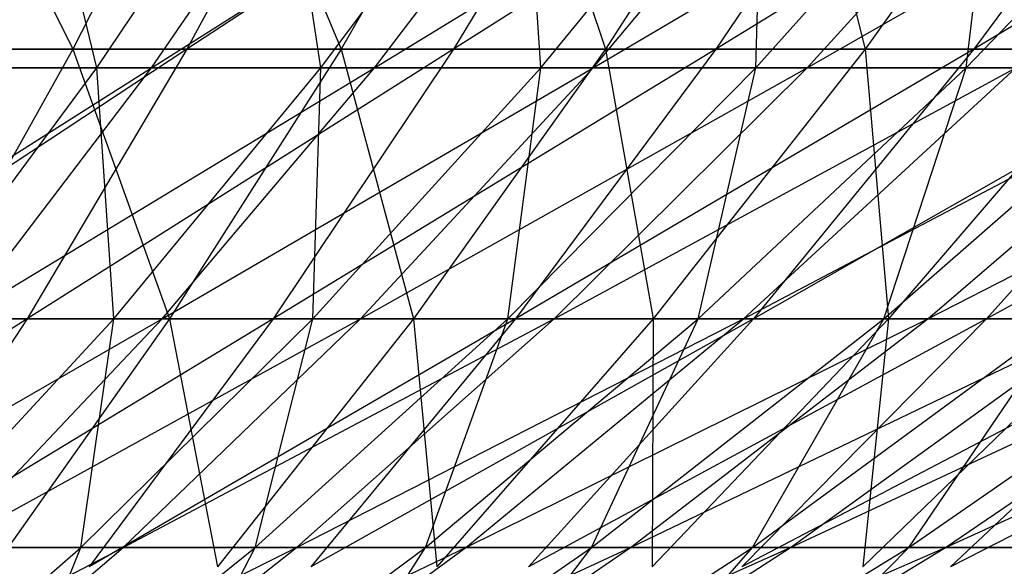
# Model space of a CAD drawing. Extents: x -125 to 125, y -143 to 0.
# Tile 119 of 256: x 8.22 to 12.48, y -137.69 to -135.33. Entities that reach past the tile are written whole.
import ezdxf

# ---------------------------------------------------------------- set-up
doc = ezdxf.new("R2010")
doc.units = 0
doc.header["$LTSCALE"] = 25.4
doc.layers.get('0').update_dxf_attribs({"linetype": 'CONTINUOUS'})

# ---------------------------------------------------------------- blocks, each defined once
blk = doc.blocks.new('NL2500027000_STL_3')
at = {"color": 0}
for p, q in [((7.8298, -134.1971, 30.0817), (8.4544, -135.4539, 27.6435)), ((7.8298, -134.1971, 30.0817), (8.4544, -135.4539, 27.6435)), ((9.0909, -134.1971, 29.7249), (8.4544, -135.4539, 27.6435)), ((9.0909, -134.1971, 29.7249), (8.4544, -135.4539, 27.6435)), ((9.62, -134.1971, -29.5579), (8.9464, -135.4539, -27.4883)), ((9.62, -134.1971, -29.5579), (8.9464, -135.4539, -27.4883)), ((10.8575, -134.1971, -29.1261), (8.9464, -135.4539, -27.4883)), ((10.8575, -134.1971, -29.1261), (8.9464, -135.4539, -27.4883)), ((9.0909, -134.1971, 29.7249), (9.6122, -135.4539, 27.2626)), ((9.0909, -134.1971, 29.7249), (9.6122, -135.4539, 27.2626)), ((10.336, -134.1971, 29.3152), (9.6122, -135.4539, 27.2626)), ((10.336, -134.1971, 29.3152), (9.6122, -135.4539, 27.2626)), ((10.8575, -134.1971, -29.1261), (10.0972, -135.4539, -27.0867)), ((10.8575, -134.1971, -29.1261), (10.0972, -135.4539, -27.0867)), ((12.0757, -134.1971, -28.6425), (10.0972, -135.4539, -27.0867)), ((12.0757, -134.1971, -28.6425), (10.0972, -135.4539, -27.0867)), ((10.336, -134.1971, 29.3152), (10.753, -135.4539, 26.8331)), ((10.336, -134.1971, 29.3152), (10.753, -135.4539, 26.8331)), ((11.5626, -134.1971, 28.8534), (10.753, -135.4539, 26.8331)), ((11.5626, -134.1971, 28.8534), (10.753, -135.4539, 26.8331)), ((12.0757, -134.1971, -28.6425), (11.2301, -135.4539, -26.6369)), ((12.0757, -134.1971, -28.6425), (11.2301, -135.4539, -26.6369)), ((13.2724, -134.1971, -28.108), (11.2301, -135.4539, -26.6369)), ((13.2724, -134.1971, -28.108), (11.2301, -135.4539, -26.6369)), ((11.5626, -134.1971, 28.8534), (11.8746, -135.4539, 26.3559)), ((11.5626, -134.1971, 28.8534), (11.8746, -135.4539, 26.3559)), ((12.7687, -134.1971, 28.3404), (11.8746, -135.4539, 26.3559)), ((12.7687, -134.1971, 28.3404), (11.8746, -135.4539, 26.3559)), ((13.2724, -134.1971, -28.108), (12.3431, -135.4539, -26.1398)), ((13.2724, -134.1971, -28.108), (12.3431, -135.4539, -26.1398)), ((14.4455, -134.1971, -27.5235), (12.3431, -135.4539, -26.1398)), ((14.4455, -134.1971, -27.5235), (12.3431, -135.4539, -26.1398)), ((8.5581, -135.5347, 22.3548), (8.2708, -134.3573, 24.7931)), ((8.5581, -135.5347, 22.3548), (8.2708, -134.3573, 24.7931)), ((8.5581, -135.5347, 22.3548), (9.3444, -134.3573, 24.4087)), ((8.5581, -135.5347, 22.3548), (9.3444, -134.3573, 24.4087)), ((8.793, -135.5347, -22.2635), (9.6008, -134.3573, -24.309)), ((8.793, -135.5347, -22.2635), (9.6008, -134.3573, -24.309)), ((8.793, -135.5347, -22.2635), (10.652, -134.3573, -23.8671)), ((8.793, -135.5347, -22.2635), (10.652, -134.3573, -23.8671)), ((9.5251, -135.5347, 21.9602), (9.3444, -134.3573, 24.4087)), ((9.5251, -135.5347, 21.9602), (9.3444, -134.3573, 24.4087)), ((9.5251, -135.5347, 21.9602), (10.4002, -134.3573, 23.9779)), ((9.5251, -135.5347, 21.9602), (10.4002, -134.3573, 23.9779)), ((9.7557, -135.5347, -21.8587), (10.652, -134.3573, -23.8671)), ((9.7557, -135.5347, -21.8587), (10.652, -134.3573, -23.8671)), ((9.7557, -135.5347, -21.8587), (11.683, -134.3573, -23.3797)), ((9.7557, -135.5347, -21.8587), (11.683, -134.3573, -23.3797)), ((10.4739, -135.5347, 21.5238), (10.4002, -134.3573, 23.9779)), ((10.4739, -135.5347, 21.5238), (10.4002, -134.3573, 23.9779)), ((10.4739, -135.5347, 21.5238), (11.4362, -134.3573, 23.5014)), ((10.4739, -135.5347, 21.5238), (11.4362, -134.3573, 23.5014)), ((10.6999, -135.5347, -21.4124), (11.683, -134.3573, -23.3797)), ((10.6999, -135.5347, -21.4124), (11.683, -134.3573, -23.3797)), ((10.6999, -135.5347, -21.4124), (12.6916, -134.3573, -22.8479)), ((10.6999, -135.5347, -21.4124), (12.6916, -134.3573, -22.8479)), ((11.4028, -135.5347, 21.0465), (12.4505, -134.3573, 22.9802)), ((11.4028, -135.5347, 21.0465), (12.4505, -134.3573, 22.9802)), ((11.4028, -135.5347, 21.0465), (11.4362, -134.3573, 23.5014)), ((11.4028, -135.5347, 21.0465), (11.4362, -134.3573, 23.5014)), ((11.6237, -135.5347, -20.9253), (12.6916, -134.3573, -22.8479)), ((11.6237, -135.5347, -20.9253), (12.6916, -134.3573, -22.8479)), ((11.6237, -135.5347, -20.9253), (13.6762, -134.3573, -22.2725)), ((11.6237, -135.5347, -20.9253), (13.6762, -134.3573, -22.2725)), ((12.31, -135.5347, 20.5291), (13.441, -134.3573, 22.4152)), ((12.31, -135.5347, 20.5291), (13.441, -134.3573, 22.4152)), ((12.31, -135.5347, 20.5291), (12.4505, -134.3573, 22.9802)), ((12.31, -135.5347, 20.5291), (12.4505, -134.3573, 22.9802)), ((8.9464, -135.4539, -27.4883), (7.1802, -136.6184, -25.6959)), ((8.9464, -135.4539, -27.4883), (7.1802, -136.6184, -25.6959)), ((7.2815, -135.4539, 27.9754), (8.4544, -135.4539, 27.6435)), ((7.2815, -135.4539, 27.9754), (8.4544, -135.4539, 27.6435)), ((8.9464, -135.4539, -27.4883), (7.7796, -135.4539, -27.841)), ((8.9464, -135.4539, -27.4883), (7.7796, -135.4539, -27.841)), ((8.4544, -135.4539, 27.6435), (7.803, -136.6184, 25.5137)), ((8.4544, -135.4539, 27.6435), (7.803, -136.6184, 25.5137)), ((8.9464, -135.4539, -27.4883), (8.2571, -136.6184, -25.3704)), ((8.9464, -135.4539, -27.4883), (8.2571, -136.6184, -25.3704)), ((10.0972, -135.4539, -27.0867), (8.2571, -136.6184, -25.3704)), ((10.0972, -135.4539, -27.0867), (8.2571, -136.6184, -25.3704)), ((8.4544, -135.4539, 27.6435), (9.6122, -135.4539, 27.2626)), ((8.4544, -135.4539, 27.6435), (9.6122, -135.4539, 27.2626)), ((8.4544, -135.4539, 27.6435), (8.8716, -136.6184, 25.162)), ((8.4544, -135.4539, 27.6435), (8.8716, -136.6184, 25.162)), ((9.6122, -135.4539, 27.2626), (8.8716, -136.6184, 25.162)), ((9.6122, -135.4539, 27.2626), (8.8716, -136.6184, 25.162)), ((10.0972, -135.4539, -27.0867), (8.9464, -135.4539, -27.4883)), ((10.0972, -135.4539, -27.0867), (8.9464, -135.4539, -27.4883)), ((10.0972, -135.4539, -27.0867), (9.3192, -136.6184, -24.9997)), ((10.0972, -135.4539, -27.0867), (9.3192, -136.6184, -24.9997)), ((11.2301, -135.4539, -26.6369), (9.3192, -136.6184, -24.9997)), ((11.2301, -135.4539, -26.6369), (9.3192, -136.6184, -24.9997)), ((9.6122, -135.4539, 27.2626), (10.753, -135.4539, 26.8331)), ((9.6122, -135.4539, 27.2626), (10.753, -135.4539, 26.8331)), ((9.6122, -135.4539, 27.2626), (9.9245, -136.6184, 24.7657)), ((9.6122, -135.4539, 27.2626), (9.9245, -136.6184, 24.7657)), ((10.753, -135.4539, 26.8331), (9.9245, -136.6184, 24.7657)), ((10.753, -135.4539, 26.8331), (9.9245, -136.6184, 24.7657)), ((11.2301, -135.4539, -26.6369), (10.0972, -135.4539, -27.0867)), ((11.2301, -135.4539, -26.6369), (10.0972, -135.4539, -27.0867)), ((11.2301, -135.4539, -26.6369), (10.3649, -136.6184, -24.5846)), ((11.2301, -135.4539, -26.6369), (10.3649, -136.6184, -24.5846)), ((12.3431, -135.4539, -26.1398), (10.3649, -136.6184, -24.5846)), ((12.3431, -135.4539, -26.1398), (10.3649, -136.6184, -24.5846)), ((10.753, -135.4539, 26.8331), (11.8746, -135.4539, 26.3559)), ((10.753, -135.4539, 26.8331), (11.8746, -135.4539, 26.3559)), ((10.753, -135.4539, 26.8331), (10.9597, -136.6184, 24.3253)), ((10.753, -135.4539, 26.8331), (10.9597, -136.6184, 24.3253)), ((11.8746, -135.4539, 26.3559), (10.9597, -136.6184, 24.3253)), ((11.8746, -135.4539, 26.3559), (10.9597, -136.6184, 24.3253)), ((12.3431, -135.4539, -26.1398), (11.2301, -135.4539, -26.6369)), ((12.3431, -135.4539, -26.1398), (11.2301, -135.4539, -26.6369)), ((12.3431, -135.4539, -26.1398), (11.392, -136.6184, -24.1258)), ((12.3431, -135.4539, -26.1398), (11.392, -136.6184, -24.1258)), ((13.434, -135.4539, -25.5962), (11.392, -136.6184, -24.1258)), ((13.434, -135.4539, -25.5962), (11.392, -136.6184, -24.1258)), ((11.8746, -135.4539, 26.3559), (12.9751, -135.4539, 25.8319)), ((11.8746, -135.4539, 26.3559), (12.9751, -135.4539, 25.8319)), ((11.8746, -135.4539, 26.3559), (11.9754, -136.6184, 23.8416)), ((11.8746, -135.4539, 26.3559), (11.9754, -136.6184, 23.8416)), ((12.9751, -135.4539, 25.8319), (11.9754, -136.6184, 23.8416)), ((12.9751, -135.4539, 25.8319), (11.9754, -136.6184, 23.8416)), ((13.434, -135.4539, -25.5962), (12.3431, -135.4539, -26.1398)), ((13.434, -135.4539, -25.5962), (12.3431, -135.4539, -26.1398)), ((13.434, -135.4539, -25.5962), (12.399, -136.6184, -23.6241)), ((13.434, -135.4539, -25.5962), (12.399, -136.6184, -23.6241)), ((14.5012, -135.4539, -25.0072), (12.399, -136.6184, -23.6241)), ((14.5012, -135.4539, -25.0072), (12.399, -136.6184, -23.6241)), ((7.08, -136.6182, -20.5018), (8.793, -135.5347, -22.2635)), ((7.08, -136.6182, -20.5018), (8.793, -135.5347, -22.2635)), ((8.5581, -135.5347, 22.3548), (7.5749, -135.5347, 22.7068)), ((8.5581, -135.5347, 22.3548), (7.5749, -135.5347, 22.7068)), ((7.7547, -136.6182, 20.2562), (8.5581, -135.5347, 22.3548)), ((7.7547, -136.6182, 20.2562), (8.5581, -135.5347, 22.3548)), ((7.8135, -135.5347, -22.6258), (8.793, -135.5347, -22.2635)), ((7.8135, -135.5347, -22.6258), (8.793, -135.5347, -22.2635)), ((7.9675, -136.6182, -20.1735), (8.793, -135.5347, -22.2635)), ((7.9675, -136.6182, -20.1735), (8.793, -135.5347, -22.2635)), ((7.9675, -136.6182, -20.1735), (9.7557, -135.5347, -21.8587)), ((7.9675, -136.6182, -20.1735), (9.7557, -135.5347, -21.8587)), ((9.5251, -135.5347, 21.9602), (8.5581, -135.5347, 22.3548)), ((9.5251, -135.5347, 21.9602), (8.5581, -135.5347, 22.3548)), ((8.6309, -136.6182, 19.8987), (8.5581, -135.5347, 22.3548)), ((8.6309, -136.6182, 19.8987), (8.5581, -135.5347, 22.3548)), ((8.6309, -136.6182, 19.8987), (9.5251, -135.5347, 21.9602)), ((8.6309, -136.6182, 19.8987), (9.5251, -135.5347, 21.9602)), ((8.793, -135.5347, -22.2635), (9.7557, -135.5347, -21.8587)), ((8.793, -135.5347, -22.2635), (9.7557, -135.5347, -21.8587)), ((8.8399, -136.6182, -19.8067), (9.7557, -135.5347, -21.8587)), ((8.8399, -136.6182, -19.8067), (9.7557, -135.5347, -21.8587)), ((8.8399, -136.6182, -19.8067), (10.6999, -135.5347, -21.4124)), ((8.8399, -136.6182, -19.8067), (10.6999, -135.5347, -21.4124)), ((9.4907, -136.6182, 19.5033), (10.4739, -135.5347, 21.5238)), ((9.4907, -136.6182, 19.5033), (10.4739, -135.5347, 21.5238)), ((9.4907, -136.6182, 19.5033), (9.5251, -135.5347, 21.9602)), ((9.4907, -136.6182, 19.5033), (9.5251, -135.5347, 21.9602)), ((10.4739, -135.5347, 21.5238), (9.5251, -135.5347, 21.9602)), ((10.4739, -135.5347, 21.5238), (9.5251, -135.5347, 21.9602)), ((9.6954, -136.6182, -19.4023), (10.6999, -135.5347, -21.4124)), ((9.6954, -136.6182, -19.4023), (10.6999, -135.5347, -21.4124)), ((9.6954, -136.6182, -19.4023), (11.6237, -135.5347, -20.9253)), ((9.6954, -136.6182, -19.4023), (11.6237, -135.5347, -20.9253)), ((9.7557, -135.5347, -21.8587), (10.6999, -135.5347, -21.4124)), ((9.7557, -135.5347, -21.8587), (10.6999, -135.5347, -21.4124)), ((10.3324, -136.6182, 19.0707), (11.4028, -135.5347, 21.0465)), ((10.3324, -136.6182, 19.0707), (11.4028, -135.5347, 21.0465)), ((10.3324, -136.6182, 19.0707), (10.4739, -135.5347, 21.5238)), ((10.3324, -136.6182, 19.0707), (10.4739, -135.5347, 21.5238)), ((11.4028, -135.5347, 21.0465), (10.4739, -135.5347, 21.5238)), ((11.4028, -135.5347, 21.0465), (10.4739, -135.5347, 21.5238)), ((10.5325, -136.6182, -18.9609), (11.6237, -135.5347, -20.9253)), ((10.5325, -136.6182, -18.9609), (11.6237, -135.5347, -20.9253)), ((10.5325, -136.6182, -18.9609), (12.5254, -135.5347, -20.3984)), ((10.5325, -136.6182, -18.9609), (12.5254, -135.5347, -20.3984)), ((10.6999, -135.5347, -21.4124), (11.6237, -135.5347, -20.9253)), ((10.6999, -135.5347, -21.4124), (11.6237, -135.5347, -20.9253)), ((11.1544, -136.6182, 18.6019), (12.31, -135.5347, 20.5291)), ((11.1544, -136.6182, 18.6019), (12.31, -135.5347, 20.5291)), ((11.1544, -136.6182, 18.6019), (11.4028, -135.5347, 21.0465)), ((11.1544, -136.6182, 18.6019), (11.4028, -135.5347, 21.0465)), ((11.3496, -136.6182, -18.4835), (12.5254, -135.5347, -20.3984)), ((11.3496, -136.6182, -18.4835), (12.5254, -135.5347, -20.3984)), ((11.3496, -136.6182, -18.4835), (13.4032, -135.5347, -19.8326)), ((11.3496, -136.6182, -18.4835), (13.4032, -135.5347, -19.8326)), ((12.31, -135.5347, 20.5291), (11.4028, -135.5347, 21.0465)), ((12.31, -135.5347, 20.5291), (11.4028, -135.5347, 21.0465)), ((11.6237, -135.5347, -20.9253), (12.5254, -135.5347, -20.3984)), ((11.6237, -135.5347, -20.9253), (12.5254, -135.5347, -20.3984)), ((11.9552, -136.6182, 18.0976), (13.1937, -135.5347, 19.9726)), ((11.9552, -136.6182, 18.0976), (13.1937, -135.5347, 19.9726)), ((11.9552, -136.6182, 18.0976), (12.31, -135.5347, 20.5291)), ((11.9552, -136.6182, 18.0976), (12.31, -135.5347, 20.5291)), ((12.145, -136.6182, -17.9708), (13.4032, -135.5347, -19.8326)), ((12.145, -136.6182, -17.9708), (13.4032, -135.5347, -19.8326)), ((12.145, -136.6182, -17.9708), (14.2555, -135.5347, -19.2291)), ((12.145, -136.6182, -17.9708), (14.2555, -135.5347, -19.2291)), ((13.1937, -135.5347, 19.9726), (12.31, -135.5347, 20.5291)), ((13.1937, -135.5347, 19.9726), (12.31, -135.5347, 20.5291)), ((8.2571, -136.6184, -25.3704), (6.5682, -137.6886, -23.5057)), ((8.2571, -136.6184, -25.3704), (6.5682, -137.6886, -23.5057)), ((7.126, -137.6057, -18.0428), (8.8399, -136.6182, -19.8067)), ((7.126, -137.6057, -18.0428), (8.8399, -136.6182, -19.8067)), ((8.2571, -136.6184, -25.3704), (7.1802, -136.6184, -25.6959)), ((8.2571, -136.6184, -25.3704), (7.1802, -136.6184, -25.6959)), ((8.2571, -136.6184, -25.3704), (7.5533, -137.6886, -23.2079)), ((8.2571, -136.6184, -25.3704), (7.5533, -137.6886, -23.2079)), ((9.3192, -136.6184, -24.9997), (7.5533, -137.6886, -23.2079)), ((9.3192, -136.6184, -24.9997), (7.5533, -137.6886, -23.2079)), ((7.7193, -137.6057, 17.797), (8.6309, -136.6182, 19.8987)), ((7.7193, -137.6057, 17.797), (8.6309, -136.6182, 19.8987)), ((8.6309, -136.6182, 19.8987), (7.7547, -136.6182, 20.2562)), ((8.6309, -136.6182, 19.8987), (7.7547, -136.6182, 20.2562)), ((7.803, -136.6184, 25.5137), (8.8716, -136.6184, 25.162)), ((7.803, -136.6184, 25.5137), (8.8716, -136.6184, 25.162)), ((7.9062, -137.6057, -17.7148), (8.8399, -136.6182, -19.8067)), ((7.9062, -137.6057, -17.7148), (8.8399, -136.6182, -19.8067)), ((7.9062, -137.6057, -17.7148), (9.6954, -136.6182, -19.4023)), ((7.9062, -137.6057, -17.7148), (9.6954, -136.6182, -19.4023)), ((7.9675, -136.6182, -20.1735), (8.8399, -136.6182, -19.8067)), ((7.9675, -136.6182, -20.1735), (8.8399, -136.6182, -19.8067)), ((8.8716, -136.6184, 25.162), (8.1155, -137.6886, 23.0174)), ((8.8716, -136.6184, 25.162), (8.1155, -137.6886, 23.0174)), ((9.3192, -136.6184, -24.9997), (8.2571, -136.6184, -25.3704)), ((9.3192, -136.6184, -24.9997), (8.2571, -136.6184, -25.3704)), ((8.4883, -137.6057, 17.4434), (9.4907, -136.6182, 19.5033)), ((8.4883, -137.6057, 17.4434), (9.4907, -136.6182, 19.5033)), ((8.4883, -137.6057, 17.4434), (8.6309, -136.6182, 19.8987)), ((8.4883, -137.6057, 17.4434), (8.6309, -136.6182, 19.8987)), ((9.3192, -136.6184, -24.9997), (8.5249, -137.6886, -22.8689)), ((9.3192, -136.6184, -24.9997), (8.5249, -137.6886, -22.8689)), ((10.3649, -136.6184, -24.5846), (8.5249, -137.6886, -22.8689)), ((10.3649, -136.6184, -24.5846), (8.5249, -137.6886, -22.8689)), ((9.4907, -136.6182, 19.5033), (8.6309, -136.6182, 19.8987)), ((9.4907, -136.6182, 19.5033), (8.6309, -136.6182, 19.8987)), ((8.6714, -137.6057, -17.353), (9.6954, -136.6182, -19.4023)), ((8.6714, -137.6057, -17.353), (9.6954, -136.6182, -19.4023)), ((8.6714, -137.6057, -17.353), (10.5325, -136.6182, -18.9609)), ((8.6714, -137.6057, -17.353), (10.5325, -136.6182, -18.9609)), ((8.8399, -136.6182, -19.8067), (9.6954, -136.6182, -19.4023)), ((8.8399, -136.6182, -19.8067), (9.6954, -136.6182, -19.4023)), ((8.8716, -136.6184, 25.162), (9.9245, -136.6184, 24.7657)), ((8.8716, -136.6184, 25.162), (9.9245, -136.6184, 24.7657)), ((8.8716, -136.6184, 25.162), (9.0786, -137.6886, 22.6548)), ((8.8716, -136.6184, 25.162), (9.0786, -137.6886, 22.6548)), ((9.9245, -136.6184, 24.7657), (9.0786, -137.6886, 22.6548)), ((9.9245, -136.6184, 24.7657), (9.0786, -137.6886, 22.6548)), ((9.2411, -137.6057, 17.0565), (10.3324, -136.6182, 19.0707)), ((9.2411, -137.6057, 17.0565), (10.3324, -136.6182, 19.0707)), ((9.2411, -137.6057, 17.0565), (9.4907, -136.6182, 19.5033)), ((9.2411, -137.6057, 17.0565), (9.4907, -136.6182, 19.5033)), ((10.3649, -136.6184, -24.5846), (9.3192, -136.6184, -24.9997)), ((10.3649, -136.6184, -24.5846), (9.3192, -136.6184, -24.9997)), ((9.4201, -137.6057, -16.9583), (10.5325, -136.6182, -18.9609)), ((9.4201, -137.6057, -16.9583), (10.5325, -136.6182, -18.9609)), ((9.4201, -137.6057, -16.9583), (11.3496, -136.6182, -18.4835)), ((9.4201, -137.6057, -16.9583), (11.3496, -136.6182, -18.4835)), ((10.3649, -136.6184, -24.5846), (9.4814, -137.6886, -22.4892)), ((10.3649, -136.6184, -24.5846), (9.4814, -137.6886, -22.4892)), ((11.392, -136.6184, -24.1258), (9.4814, -137.6886, -22.4892)), ((11.392, -136.6184, -24.1258), (9.4814, -137.6886, -22.4892)), ((10.3324, -136.6182, 19.0707), (9.4907, -136.6182, 19.5033)), ((10.3324, -136.6182, 19.0707), (9.4907, -136.6182, 19.5033)), ((9.6954, -136.6182, -19.4023), (10.5325, -136.6182, -18.9609)), ((9.6954, -136.6182, -19.4023), (10.5325, -136.6182, -18.9609)), ((9.9245, -136.6184, 24.7657), (10.9597, -136.6184, 24.3253)), ((9.9245, -136.6184, 24.7657), (10.9597, -136.6184, 24.3253)), ((9.9245, -136.6184, 24.7657), (10.0256, -137.6886, 22.2519)), ((9.9245, -136.6184, 24.7657), (10.0256, -137.6886, 22.2519)), ((9.9763, -137.6057, 16.6372), (11.1544, -136.6182, 18.6019)), ((9.9763, -137.6057, 16.6372), (11.1544, -136.6182, 18.6019)), ((9.9763, -137.6057, 16.6372), (10.3324, -136.6182, 19.0707)), ((9.9763, -137.6057, 16.6372), (10.3324, -136.6182, 19.0707)), ((10.9597, -136.6184, 24.3253), (10.0256, -137.6886, 22.2519)), ((10.9597, -136.6184, 24.3253), (10.0256, -137.6886, 22.2519)), ((10.1508, -137.6057, -16.5312), (11.3496, -136.6182, -18.4835)), ((10.1508, -137.6057, -16.5312), (11.3496, -136.6182, -18.4835)), ((10.1508, -137.6057, -16.5312), (12.145, -136.6182, -17.9708)), ((10.1508, -137.6057, -16.5312), (12.145, -136.6182, -17.9708)), ((11.1544, -136.6182, 18.6019), (10.3324, -136.6182, 19.0707)), ((11.1544, -136.6182, 18.6019), (10.3324, -136.6182, 19.0707)), ((11.392, -136.6184, -24.1258), (10.3649, -136.6184, -24.5846)), ((11.392, -136.6184, -24.1258), (10.3649, -136.6184, -24.5846)), ((11.392, -136.6184, -24.1258), (10.4211, -137.6886, -22.0695)), ((11.392, -136.6184, -24.1258), (10.4211, -137.6886, -22.0695)), ((12.399, -136.6184, -23.6241), (10.4211, -137.6886, -22.0695)), ((12.399, -136.6184, -23.6241), (10.4211, -137.6886, -22.0695)), ((10.5325, -136.6182, -18.9609), (11.3496, -136.6182, -18.4835)), ((10.5325, -136.6182, -18.9609), (11.3496, -136.6182, -18.4835)), ((10.6925, -137.6057, 16.1862), (11.9552, -136.6182, 18.0976)), ((10.6925, -137.6057, 16.1862), (11.9552, -136.6182, 18.0976)), ((10.6925, -137.6057, 16.1862), (11.1544, -136.6182, 18.6019)), ((10.6925, -137.6057, 16.1862), (11.1544, -136.6182, 18.6019)), ((10.8622, -137.6057, -16.0727), (12.145, -136.6182, -17.9708)), ((10.8622, -137.6057, -16.0727), (12.145, -136.6182, -17.9708)), ((10.8622, -137.6057, -16.0727), (12.9173, -136.6182, -17.4239)), ((10.8622, -137.6057, -16.0727), (12.9173, -136.6182, -17.4239)), ((11.9754, -136.6184, 23.8416), (10.9547, -137.6886, 21.8095)), ((11.9754, -136.6184, 23.8416), (10.9547, -137.6886, 21.8095)), ((10.9597, -136.6184, 24.3253), (10.9547, -137.6886, 21.8095)), ((10.9597, -136.6184, 24.3253), (10.9547, -137.6886, 21.8095)), ((10.9597, -136.6184, 24.3253), (11.9754, -136.6184, 23.8416)), ((10.9597, -136.6184, 24.3253), (11.9754, -136.6184, 23.8416)), ((11.9552, -136.6182, 18.0976), (11.1544, -136.6182, 18.6019)), ((11.9552, -136.6182, 18.0976), (11.1544, -136.6182, 18.6019)), ((12.399, -136.6184, -23.6241), (11.3422, -137.6886, -21.6105)), ((12.399, -136.6184, -23.6241), (11.3422, -137.6886, -21.6105)), ((13.3839, -136.6184, -23.0804), (11.3422, -137.6886, -21.6105)), ((13.3839, -136.6184, -23.0804), (11.3422, -137.6886, -21.6105)), ((11.3496, -136.6182, -18.4835), (12.145, -136.6182, -17.9708)), ((11.3496, -136.6182, -18.4835), (12.145, -136.6182, -17.9708)), ((11.3883, -137.6057, 15.7044), (12.7332, -136.6182, 17.5589)), ((11.3883, -137.6057, 15.7044), (12.7332, -136.6182, 17.5589)), ((11.3883, -137.6057, 15.7044), (11.9552, -136.6182, 18.0976)), ((11.3883, -137.6057, 15.7044), (11.9552, -136.6182, 18.0976)), ((12.399, -136.6184, -23.6241), (11.392, -136.6184, -24.1258)), ((12.399, -136.6184, -23.6241), (11.392, -136.6184, -24.1258)), ((11.553, -137.6057, -15.5836), (12.9173, -136.6182, -17.4239)), ((11.553, -137.6057, -15.5836), (12.9173, -136.6182, -17.4239)), ((11.553, -137.6057, -15.5836), (13.665, -136.6182, -16.8439)), ((11.553, -137.6057, -15.5836), (13.665, -136.6182, -16.8439)), ((12.9699, -136.6184, 23.3156), (11.8644, -137.6886, 21.3283)), ((12.9699, -136.6184, 23.3156), (11.8644, -137.6886, 21.3283)), ((11.9754, -136.6184, 23.8416), (11.8644, -137.6886, 21.3283)), ((11.9754, -136.6184, 23.8416), (11.8644, -137.6886, 21.3283)), ((12.7332, -136.6182, 17.5589), (11.9552, -136.6182, 18.0976)), ((12.7332, -136.6182, 17.5589), (11.9552, -136.6182, 18.0976)), ((11.9754, -136.6184, 23.8416), (12.9699, -136.6184, 23.3156)), ((11.9754, -136.6184, 23.8416), (12.9699, -136.6184, 23.3156)), ((12.0625, -137.6057, 15.1927), (13.487, -136.6182, 16.9868)), ((12.0625, -137.6057, 15.1927), (13.487, -136.6182, 16.9868)), ((12.0625, -137.6057, 15.1927), (12.7332, -136.6182, 17.5589)), ((12.0625, -137.6057, 15.1927), (12.7332, -136.6182, 17.5589)), ((12.145, -136.6182, -17.9708), (12.9173, -136.6182, -17.4239)), ((12.145, -136.6182, -17.9708), (12.9173, -136.6182, -17.4239)), ((12.2217, -137.6057, -15.0649), (13.665, -136.6182, -16.8439)), ((12.2217, -137.6057, -15.0649), (13.665, -136.6182, -16.8439)), ((12.2217, -137.6057, -15.0649), (14.3868, -136.6182, -16.2318)), ((12.2217, -137.6057, -15.0649), (14.3868, -136.6182, -16.2318)), ((13.3839, -136.6184, -23.0804), (12.2431, -137.6886, -21.1132)), ((13.3839, -136.6184, -23.0804), (12.2431, -137.6886, -21.1132)), ((14.345, -136.6184, -22.4957), (12.2431, -137.6886, -21.1132)), ((14.345, -136.6184, -22.4957), (12.2431, -137.6886, -21.1132)), ((13.3839, -136.6184, -23.0804), (12.399, -136.6184, -23.6241)), ((13.3839, -136.6184, -23.0804), (12.399, -136.6184, -23.6241)), ((6.9564, -138.4955, -15.5865), (8.6714, -137.6057, -17.353)), ((6.9564, -138.4955, -15.5865), (8.6714, -137.6057, -17.353)), ((7.4685, -138.4955, 15.3477), (8.4883, -137.6057, 17.4434)), ((7.4685, -138.4955, 15.3477), (8.4883, -137.6057, 17.4434)), ((7.6296, -138.4955, -15.2683), (8.6714, -137.6057, -17.353)), ((7.6296, -138.4955, -15.2683), (8.6714, -137.6057, -17.353)), ((7.6296, -138.4955, -15.2683), (9.4201, -137.6057, -16.9583)), ((7.6296, -138.4955, -15.2683), (9.4201, -137.6057, -16.9583)), ((8.4883, -137.6057, 17.4434), (7.7193, -137.6057, 17.797)), ((8.4883, -137.6057, 17.4434), (7.7193, -137.6057, 17.797)), ((7.9062, -137.6057, -17.7148), (8.6714, -137.6057, -17.353)), ((7.9062, -137.6057, -17.7148), (8.6714, -137.6057, -17.353)), ((8.1309, -138.4955, 15.0074), (9.2411, -137.6057, 17.0565)), ((8.1309, -138.4955, 15.0074), (9.2411, -137.6057, 17.0565)), ((8.1309, -138.4955, 15.0074), (8.4883, -137.6057, 17.4434)), ((8.1309, -138.4955, 15.0074), (8.4883, -137.6057, 17.4434)), ((8.2884, -138.4955, -14.9209), (9.4201, -137.6057, -16.9583)), ((8.2884, -138.4955, -14.9209), (9.4201, -137.6057, -16.9583)), ((8.2884, -138.4955, -14.9209), (10.1508, -137.6057, -16.5312)), ((8.2884, -138.4955, -14.9209), (10.1508, -137.6057, -16.5312)), ((9.2411, -137.6057, 17.0565), (8.4883, -137.6057, 17.4434)), ((9.2411, -137.6057, 17.0565), (8.4883, -137.6057, 17.4434)), ((8.6714, -137.6057, -17.353), (9.4201, -137.6057, -16.9583)), ((8.6714, -137.6057, -17.353), (9.4201, -137.6057, -16.9583)), ((8.7777, -138.4955, 14.6384), (9.9763, -137.6057, 16.6372)), ((8.7777, -138.4955, 14.6384), (9.9763, -137.6057, 16.6372)), ((8.7777, -138.4955, 14.6384), (9.2411, -137.6057, 17.0565)), ((8.7777, -138.4955, 14.6384), (9.2411, -137.6057, 17.0565)), ((8.9313, -138.4955, -14.5452), (10.1508, -137.6057, -16.5312)), ((8.9313, -138.4955, -14.5452), (10.1508, -137.6057, -16.5312)), ((8.9313, -138.4955, -14.5452), (10.8622, -137.6057, -16.0727)), ((8.9313, -138.4955, -14.5452), (10.8622, -137.6057, -16.0727)), ((9.9763, -137.6057, 16.6372), (9.2411, -137.6057, 17.0565)), ((9.9763, -137.6057, 16.6372), (9.2411, -137.6057, 17.0565)), ((9.4079, -138.4955, 14.2416), (10.6925, -137.6057, 16.1862)), ((9.4079, -138.4955, 14.2416), (10.6925, -137.6057, 16.1862)), ((9.4079, -138.4955, 14.2416), (9.9763, -137.6057, 16.6372)), ((9.4079, -138.4955, 14.2416), (9.9763, -137.6057, 16.6372)), ((9.4201, -137.6057, -16.9583), (10.1508, -137.6057, -16.5312)), ((9.4201, -137.6057, -16.9583), (10.1508, -137.6057, -16.5312)), ((9.5573, -138.4955, -14.1418), (10.8622, -137.6057, -16.0727)), ((9.5573, -138.4955, -14.1418), (10.8622, -137.6057, -16.0727)), ((9.5573, -138.4955, -14.1418), (11.553, -137.6057, -15.5836)), ((9.5573, -138.4955, -14.1418), (11.553, -137.6057, -15.5836)), ((10.6925, -137.6057, 16.1862), (9.9763, -137.6057, 16.6372)), ((10.6925, -137.6057, 16.1862), (9.9763, -137.6057, 16.6372)), ((10.0202, -138.4955, 13.8177), (11.3883, -137.6057, 15.7044)), ((10.0202, -138.4955, 13.8177), (11.3883, -137.6057, 15.7044)), ((10.0202, -138.4955, 13.8177), (10.6925, -137.6057, 16.1862)), ((10.0202, -138.4955, 13.8177), (10.6925, -137.6057, 16.1862)), ((10.1508, -137.6057, -16.5312), (10.8622, -137.6057, -16.0727)), ((10.1508, -137.6057, -16.5312), (10.8622, -137.6057, -16.0727)), ((10.165, -138.4955, -13.7114), (11.553, -137.6057, -15.5836)), ((10.165, -138.4955, -13.7114), (11.553, -137.6057, -15.5836)), ((10.165, -138.4955, -13.7114), (12.2217, -137.6057, -15.0649)), ((10.165, -138.4955, -13.7114), (12.2217, -137.6057, -15.0649)), ((10.6133, -138.4955, 13.3675), (12.0625, -137.6057, 15.1927)), ((10.6133, -138.4955, 13.3675), (12.0625, -137.6057, 15.1927)), ((10.6133, -138.4955, 13.3675), (11.3883, -137.6057, 15.7044)), ((10.6133, -138.4955, 13.3675), (11.3883, -137.6057, 15.7044)), ((11.3883, -137.6057, 15.7044), (10.6925, -137.6057, 16.1862)), ((11.3883, -137.6057, 15.7044), (10.6925, -137.6057, 16.1862)), ((10.7534, -138.4955, -13.255), (12.2217, -137.6057, -15.0649)), ((10.7534, -138.4955, -13.255), (12.2217, -137.6057, -15.0649)), ((10.8622, -137.6057, -16.0727), (11.553, -137.6057, -15.5836)), ((10.8622, -137.6057, -16.0727), (11.553, -137.6057, -15.5836)), ((11.1863, -138.4955, 12.8918), (12.0625, -137.6057, 15.1927)), ((11.1863, -138.4955, 12.8918), (12.0625, -137.6057, 15.1927)), ((12.0625, -137.6057, 15.1927), (11.3883, -137.6057, 15.7044)), ((12.0625, -137.6057, 15.1927), (11.3883, -137.6057, 15.7044)), ((11.553, -137.6057, -15.5836), (12.2217, -137.6057, -15.0649)), ((11.553, -137.6057, -15.5836), (12.2217, -137.6057, -15.0649)), ((12.7137, -137.6057, 14.6521), (12.0625, -137.6057, 15.1927)), ((12.7137, -137.6057, 14.6521), (12.0625, -137.6057, 15.1927)), ((12.2217, -137.6057, -15.0649), (12.8672, -137.6057, -14.5174)), ((12.2217, -137.6057, -15.0649), (12.8672, -137.6057, -14.5174))]:
    blk.add_line(p, q, dxfattribs=at)

msp = doc.modelspace()

# ---------------------------------------------------------------- block references
at = {"color": 253}
msp.add_blockref('NL2500027000_STL_3', (0, 0), dxfattribs=at)

doc.saveas('drawing.dxf')
